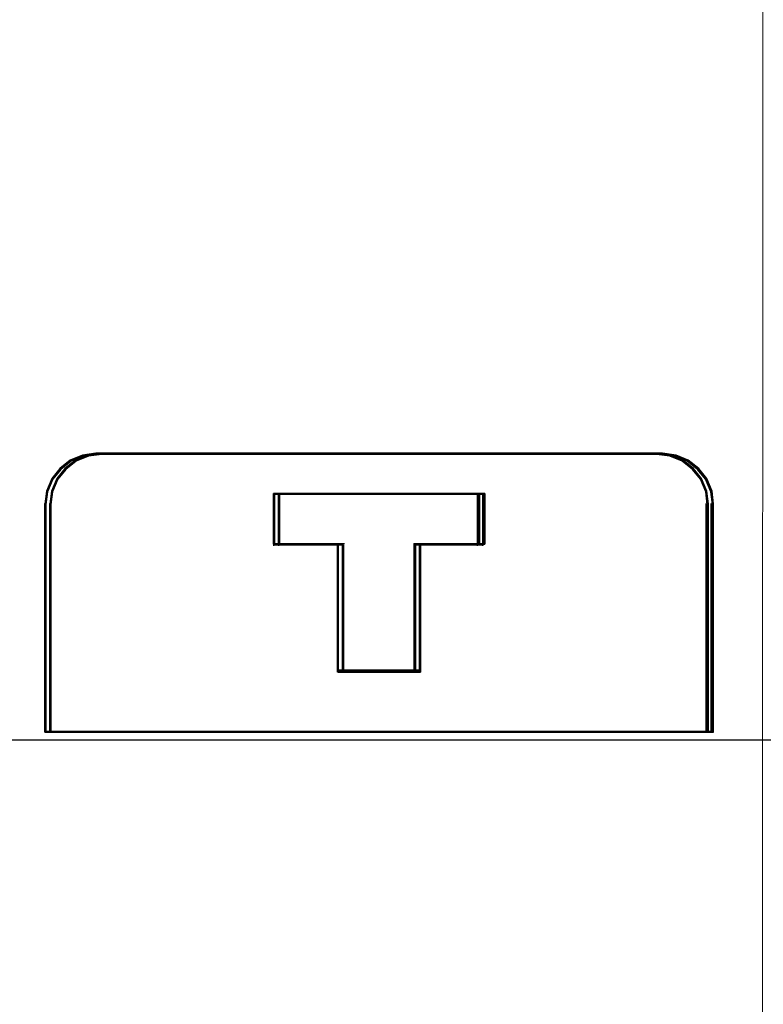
# Model space of a CAD drawing. Header units: centimetres. Extents: x -65222 to -44487, y -149615 to -110728.
# Tile 75 of 98: x -45978 to -45963, y -117920 to -117901. Entities that reach past the tile are written whole.
import ezdxf

# ---------------------------------------------------------------- set-up
doc = ezdxf.new("R2010")
doc.units = ezdxf.units.CM
for name, color, linetype, lineweight in [('2DE_OBJ_Eti-Apparatus', 7, 'Continuous', 25), ('2DE_TXTMARK', 7, 'Continuous', 9), ('ZRE Tablice', 7, 'Continuous', 13)]:
    doc.layers.add(name, color=color, linetype=linetype, lineweight=lineweight)
doc.styles.add('CP_ATTR', font='arial.ttf')

# ---------------------------------------------------------------- blocks, each defined once
blk = doc.blocks.new('G$C0389C227')
at = {"layer": 'ZRE Tablice'}
for p, q in [((-0.1, 0), (-0.117, -81.539)), ((35.93, 0), (35.914, -81.539))]:
    blk.add_line(p, q, dxfattribs=at)
at = {"layer": 'ZRE Tablice', "lineweight": -3}
for p, q in [((22.572, -57.687), (22.332, -57.781)), ((22.572, -57.687), (22.332, -57.781)), ((22.59, -57.708), (22.351, -57.802)), ((22.601, -57.689), (22.352, -57.786)), ((22.672, -57.687), (22.432, -57.781)), ((22.672, -57.687), (22.432, -57.781)), ((22.69, -57.708), (22.451, -57.802)), ((22.701, -57.689), (22.452, -57.786)), ((22.834, -57.648), (22.572, -57.687)), ((22.834, -57.648), (22.572, -57.687)), ((22.851, -57.67), (22.59, -57.708)), ((22.873, -57.648), (22.601, -57.689)), ((22.934, -57.648), (22.672, -57.687)), ((22.934, -57.648), (22.672, -57.687)), ((22.951, -57.67), (22.69, -57.708)), ((22.973, -57.648), (22.701, -57.689)), ((22.83, -57.648), (33.858, -57.648)), ((33.855, -57.648), (22.834, -57.648)), ((33.855, -57.648), (22.834, -57.648)), ((33.836, -57.67), (22.851, -57.67)), ((22.93, -57.648), (33.958, -57.648)), ((33.955, -57.648), (22.934, -57.648)), ((33.955, -57.648), (22.934, -57.648)), ((33.936, -57.67), (22.951, -57.67)), ((34.086, -57.689), (33.813, -57.648)), ((34.097, -57.708), (33.836, -57.67)), ((34.117, -57.687), (33.855, -57.648)), ((34.117, -57.687), (33.855, -57.648)), ((34.186, -57.689), (33.913, -57.648)), ((34.197, -57.708), (33.936, -57.67)), ((34.217, -57.687), (33.955, -57.648)), ((34.217, -57.687), (33.955, -57.648)), ((34.336, -57.786), (34.086, -57.689)), ((34.336, -57.802), (34.097, -57.708)), ((34.356, -57.781), (34.117, -57.687)), ((34.356, -57.781), (34.117, -57.687)), ((34.436, -57.786), (34.186, -57.689)), ((34.436, -57.802), (34.197, -57.708)), ((34.456, -57.781), (34.217, -57.687)), ((34.456, -57.781), (34.217, -57.687)), ((22.332, -57.781), (22.126, -57.947)), ((22.332, -57.781), (22.126, -57.947)), ((22.352, -57.786), (22.137, -57.958)), ((22.351, -57.802), (22.145, -57.966)), ((22.432, -57.781), (22.226, -57.947)), ((22.432, -57.781), (22.226, -57.947)), ((22.452, -57.786), (22.237, -57.958)), ((22.451, -57.802), (22.245, -57.966)), ((34.551, -57.958), (34.336, -57.786)), ((34.542, -57.966), (34.336, -57.802)), ((34.563, -57.947), (34.356, -57.781)), ((34.563, -57.947), (34.356, -57.781)), ((34.651, -57.958), (34.436, -57.786)), ((34.642, -57.966), (34.436, -57.802)), ((34.663, -57.947), (34.456, -57.781)), ((34.663, -57.947), (34.456, -57.781)), ((22.126, -57.947), (21.97, -58.141)), ((22.126, -57.947), (21.97, -58.141)), ((22.137, -57.958), (21.975, -58.159)), ((22.145, -57.966), (21.989, -58.159)), ((22.226, -57.947), (22.07, -58.141)), ((22.226, -57.947), (22.07, -58.141)), ((22.237, -57.958), (22.075, -58.159)), ((22.245, -57.966), (22.089, -58.159)), ((34.698, -58.159), (34.542, -57.966)), ((34.713, -58.159), (34.551, -57.958)), ((34.719, -58.141), (34.563, -57.947)), ((34.719, -58.141), (34.563, -57.947)), ((34.798, -58.159), (34.642, -57.966)), ((34.813, -58.159), (34.651, -57.958)), ((34.819, -58.141), (34.663, -57.947)), ((34.819, -58.141), (34.663, -57.947)), ((21.97, -58.141), (21.864, -58.39)), ((21.97, -58.141), (21.864, -58.39)), ((21.975, -58.159), (21.865, -58.416)), ((21.989, -58.159), (21.884, -58.406)), ((22.07, -58.141), (21.964, -58.39)), ((22.07, -58.141), (21.964, -58.39)), ((22.075, -58.159), (21.965, -58.416)), ((22.089, -58.159), (21.984, -58.406)), ((34.803, -58.406), (34.698, -58.159)), ((34.823, -58.416), (34.713, -58.159)), ((34.825, -58.39), (34.719, -58.141)), ((34.825, -58.39), (34.719, -58.141)), ((34.903, -58.406), (34.798, -58.159)), ((34.923, -58.416), (34.813, -58.159)), ((34.925, -58.39), (34.819, -58.141)), ((34.925, -58.39), (34.819, -58.141)), ((21.864, -58.39), (21.831, -58.638)), ((21.864, -58.39), (21.831, -58.638)), ((21.865, -58.416), (21.831, -58.674)), ((21.884, -58.406), (21.85, -58.653)), ((21.964, -58.39), (21.931, -58.638)), ((21.964, -58.39), (21.931, -58.638)), ((21.965, -58.416), (21.931, -58.674)), ((21.984, -58.406), (21.95, -58.653)), ((30.363, -58.44), (26.32, -58.44)), ((26.32, -58.44), (26.32, -59.434)), ((30.363, -58.44), (26.32, -58.44)), ((26.32, -58.44), (26.32, -59.434)), ((26.32, -59.434), (26.32, -58.44)), ((26.32, -58.44), (30.363, -58.44)), ((26.32, -59.434), (26.32, -58.44)), ((26.32, -58.44), (30.363, -58.44)), ((26.32, -58.44), (26.32, -59.464)), ((26.32, -58.44), (30.363, -58.44)), ((30.342, -58.46), (26.34, -58.46)), ((26.34, -58.46), (26.34, -59.442)), ((30.342, -58.46), (26.34, -58.46)), ((26.34, -58.46), (26.34, -59.442)), ((30.463, -58.44), (26.42, -58.44)), ((26.42, -58.44), (26.42, -59.434)), ((30.463, -58.44), (26.42, -58.44)), ((26.42, -58.44), (26.42, -59.434)), ((26.42, -59.434), (26.42, -58.44)), ((26.42, -58.44), (30.463, -58.44)), ((26.42, -59.434), (26.42, -58.44)), ((26.42, -58.44), (30.463, -58.44)), ((26.42, -58.44), (26.42, -59.464)), ((26.42, -58.44), (30.463, -58.44)), ((30.442, -58.46), (26.44, -58.46)), ((26.44, -58.46), (26.44, -59.442)), ((30.442, -58.46), (26.44, -58.46)), ((26.44, -58.46), (26.44, -59.442)), ((30.318, -58.44), (30.318, -59.464)), ((30.342, -59.442), (30.342, -58.46)), ((30.342, -59.442), (30.342, -58.46)), ((30.363, -59.434), (30.363, -58.44)), ((30.363, -59.434), (30.363, -58.44)), ((30.363, -58.44), (30.363, -59.434)), ((30.363, -58.44), (30.363, -59.434)), ((30.418, -58.44), (30.418, -59.464)), ((30.442, -59.442), (30.442, -58.46)), ((30.442, -59.442), (30.442, -58.46)), ((30.463, -59.434), (30.463, -58.44)), ((30.463, -59.434), (30.463, -58.44)), ((30.463, -58.44), (30.463, -59.434)), ((30.463, -58.44), (30.463, -59.434)), ((34.831, -58.653), (34.803, -58.406)), ((34.853, -58.674), (34.823, -58.416)), ((34.853, -58.638), (34.825, -58.39)), ((34.853, -58.638), (34.825, -58.39)), ((34.931, -58.653), (34.903, -58.406)), ((34.953, -58.674), (34.923, -58.416)), ((34.953, -58.638), (34.925, -58.39)), ((34.953, -58.638), (34.925, -58.39)), ((21.831, -63.119), (21.831, -58.631)), ((21.831, -58.638), (21.831, -63.119)), ((21.831, -58.638), (21.831, -63.119)), ((21.85, -58.653), (21.85, -63.099)), ((21.931, -63.119), (21.931, -58.631)), ((21.931, -58.638), (21.931, -63.119)), ((21.931, -58.638), (21.931, -63.119)), ((21.95, -58.653), (21.95, -63.099)), ((34.808, -63.119), (34.808, -58.631)), ((34.831, -63.099), (34.831, -58.653)), ((34.853, -63.119), (34.853, -58.638)), ((34.853, -63.119), (34.853, -58.638)), ((34.908, -63.119), (34.908, -58.631)), ((34.931, -63.099), (34.931, -58.653)), ((34.953, -63.119), (34.953, -58.638)), ((34.953, -63.119), (34.953, -58.638)), ((26.32, -59.421), (27.613, -59.421)), ((26.32, -59.434), (27.583, -59.434)), ((26.32, -59.434), (27.583, -59.434)), ((27.583, -59.434), (26.32, -59.434)), ((27.583, -59.434), (26.32, -59.434)), ((26.34, -59.442), (27.59, -59.442)), ((26.34, -59.442), (27.59, -59.442)), ((26.42, -59.421), (27.713, -59.421)), ((26.42, -59.434), (27.683, -59.434)), ((26.42, -59.434), (27.683, -59.434)), ((27.683, -59.434), (26.42, -59.434)), ((27.683, -59.434), (26.42, -59.434)), ((26.44, -59.442), (27.69, -59.442)), ((26.44, -59.442), (27.69, -59.442)), ((27.568, -59.421), (27.568, -61.94)), ((27.583, -59.434), (27.583, -61.94)), ((27.583, -59.434), (27.583, -61.94)), ((27.583, -61.94), (27.583, -59.434)), ((27.583, -61.94), (27.583, -59.434)), ((27.59, -59.442), (27.59, -61.918)), ((27.59, -59.442), (27.59, -61.918)), ((27.668, -59.421), (27.668, -61.94)), ((27.683, -59.434), (27.683, -61.94)), ((27.683, -59.434), (27.683, -61.94)), ((27.683, -61.94), (27.683, -59.434)), ((27.683, -61.94), (27.683, -59.434)), ((27.69, -59.442), (27.69, -61.918)), ((27.69, -59.442), (27.69, -61.918)), ((29.075, -59.421), (29.075, -61.94)), ((29.075, -59.421), (30.363, -59.421)), ((29.097, -61.918), (29.097, -59.442)), ((29.097, -59.442), (30.342, -59.442)), ((29.097, -61.918), (29.097, -59.442)), ((29.097, -59.442), (30.342, -59.442)), ((29.105, -61.94), (29.105, -59.434)), ((29.105, -59.434), (30.363, -59.434)), ((29.105, -61.94), (29.105, -59.434)), ((29.105, -59.434), (30.363, -59.434)), ((29.105, -59.434), (29.105, -61.94)), ((30.363, -59.434), (29.105, -59.434)), ((29.105, -59.434), (29.105, -61.94)), ((30.363, -59.434), (29.105, -59.434)), ((29.175, -59.421), (29.175, -61.94)), ((29.175, -59.421), (30.463, -59.421)), ((29.197, -61.918), (29.197, -59.442)), ((29.197, -59.442), (30.442, -59.442)), ((29.197, -61.918), (29.197, -59.442)), ((29.197, -59.442), (30.442, -59.442)), ((29.205, -61.94), (29.205, -59.434)), ((29.205, -59.434), (30.463, -59.434)), ((29.205, -61.94), (29.205, -59.434)), ((29.205, -59.434), (30.463, -59.434)), ((29.205, -59.434), (29.205, -61.94)), ((30.463, -59.434), (29.205, -59.434)), ((29.205, -59.434), (29.205, -61.94)), ((30.463, -59.434), (29.205, -59.434)), ((27.568, -61.896), (29.118, -61.896)), ((27.583, -61.94), (29.105, -61.94)), ((27.583, -61.94), (29.105, -61.94)), ((29.105, -61.94), (27.583, -61.94)), ((29.105, -61.94), (27.583, -61.94)), ((27.59, -61.918), (29.097, -61.918)), ((27.59, -61.918), (29.097, -61.918)), ((27.668, -61.896), (29.218, -61.896)), ((27.683, -61.94), (29.205, -61.94)), ((27.683, -61.94), (29.205, -61.94)), ((29.205, -61.94), (27.683, -61.94)), ((29.205, -61.94), (27.683, -61.94)), ((27.69, -61.918), (29.197, -61.918)), ((27.69, -61.918), (29.197, -61.918)), ((21.831, -63.119), (34.853, -63.119)), ((21.831, -63.119), (34.853, -63.119)), ((21.85, -63.099), (34.831, -63.099)), ((21.931, -63.119), (34.953, -63.119)), ((21.931, -63.119), (34.953, -63.119)), ((21.95, -63.099), (34.931, -63.099))]:
    blk.add_line(p, q, dxfattribs=at)
blk = doc.blocks.new('2de_eti_9_2423_fj6mmc9')
blk.add_line((249.936, 97.697), (33.936, 97.697))
at = {"style": 'CP_ATTR', "flags": 9}
for tag, p in [('ORDER-NO', (-13.087, -11.867)), ('PRODUCT-TYPE', (-13.087, -11.866)), ('ARTICLE', (-13.087, -11.866)), ('GROUP', (-13.087, -11.866)), ('NUMBER', (-13.087, -11.866)), ('NAME', (-13.087, -11.866)), ('FUNCTION', (-13.087, -11.867)), ('ARTICLE-1', (-13.087, -11.867)), ('PRODUCER', (-13.087, -11.867)), ('WEIGHT', (-13.086, -11.866)), ('IP', (-13.086, -11.866)), ('CURRENT', (-13.086, -11.866)), ('LINK', (-13.086, -11.866)), ('OTHER', (-13.086, -11.866)), ('CHARACTER', (-13.086, -11.866)), ('POWER', (-13.086, -11.867)), ('EL-STATUS', (-13.086, -11.867)), ('ARTICLE-2', (-13.086, -11.867)), ('VOLTAGE', (-13.086, -11.867))]:
    blk.add_attdef(tag, p, '', height=0.00005, dxfattribs=at)
at = {"layer": '2DE_TXTMARK', "style": 'CP_ATTR', "width": 0.8, "flags": 8}
blk.add_attdef('VERTOM', (-6.191, 224.074), '', height=15, dxfattribs=at)

msp = doc.modelspace()

# ---------------------------------------------------------------- block references
at = {"layer": '2DE_OBJ_Eti-Apparatus'}
msp.add_blockref('2de_eti_9_2423_fj6mmc9', (-46121.945, -118012.925), dxfattribs=at)
at = {"layer": 'ZRE Tablice'}
for p in [(-45999.031, -117851.955), (-45963.001, -117851.955)]:
    msp.add_blockref('G$C0389C227', p, dxfattribs=at)

doc.saveas('drawing.dxf')
